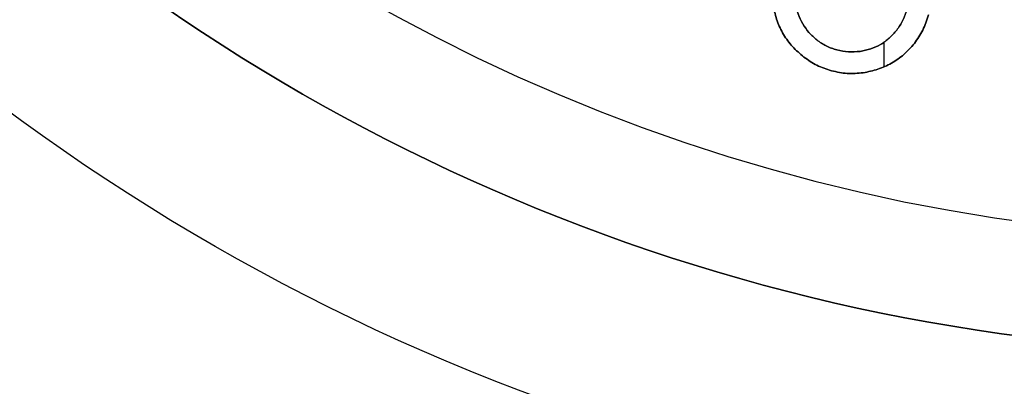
# Model space of a CAD drawing. Header units: millimetres. Extents: x 134 to 326, y 214 to 407.
# Tile 4 of 32: x 194 to 222, y 254 to 265. Entities that reach past the tile are written whole.
import ezdxf

# ---------------------------------------------------------------- set-up
doc = ezdxf.new("R2010")
doc.units = ezdxf.units.MM
doc.layers.add('Default', color=7, linetype='Continuous')

# ---------------------------------------------------------------- blocks, each defined once
blk = doc.blocks.new('Københavner vase Ø18 v15')
at = {"layer": 'Default', "color": 7, "true_color": 0xf6f6f3}
blk.add_line((-11.107, -2, 47.397), (-11.107, -2, 46.696), dxfattribs=at)
at = {"layer": 'Default', "color": 7, "true_color": 0xf6f6f3, "extrusion": (0, 1, 0)}
for centre, radius in [((0, 0, 237.5), 95.232), ((0, 0, -5), 55.532)]:
    blk.add_circle(centre, radius, dxfattribs=at)
at = {"layer": 'Default', "color": 7, "true_color": 0xf6f6f3, "extrusion": (0, -1, 0)}
for centre in [(0, 0), (0, 0, 2.5)]:
    blk.add_circle(centre, 55.532, dxfattribs=at)
for centre, radius, start, end in [((0, 0, -245), 96.153, 0, 180), ((0, 0, -245), 90, 90, 270), ((0, 0, -236.219), 80.075, 90, 180), ((0, 0, 5), 60.532, 270, 180)]:
    blk.add_arc(centre, radius, start, end, dxfattribs=at)
at = {"layer": 'Default', "color": 7, "true_color": 0xf6f6f3, "extrusion": (0, 1, 0)}
for centre, radius in [((0, 0, 230), 94.311), ((0, 0, 10), 52.298)]:
    blk.add_arc(centre, radius, 0, 180, dxfattribs=at)
at = {"layer": 'Default', "color": 7, "true_color": 0xf6f6f3}
for points, knots in [([(-14.25, 0, 45.671), (-14.222, 0, 45.814), (-14.164, 0, 46.097), (-14.031, 0, 46.354), (-13.965, 0, 46.481)], [0, 0, 0, 0, 0.04331656, 0.0862709, 0.0862709, 0.0862709, 0.0862709]), ([(-13.965, 0, 46.481), (-13.884, 0, 46.599), (-13.719, 0, 46.838), (-13.497, 0, 47.024), (-13.383, 0, 47.12)], [0, 0, 0, 0, 0.0425092, 0.08669882, 0.08669882, 0.08669882, 0.08669882]), ([(-13.417, 0, 46.176), (-13.465, 0, 46.083), (-13.563, 0, 45.896), (-13.606, 0, 45.689), (-13.627, 0, 45.586)], [0, 0, 0, 0, 0.03149311, 0.06290311, 0.06290311, 0.06290311, 0.06290311]), ([(-13.02, 0, 46.632), (-13.098, 0, 46.564), (-13.251, 0, 46.43), (-13.362, 0, 46.26), (-13.417, 0, 46.176)], [0, 0, 0, 0, 0.03086189, 0.06065168, 0.06065168, 0.06065168, 0.06065168]), ([(-13.383, 0, 47.12), (-13.264, 0, 47.205), (-13.024, 0, 47.376), (-12.744, 0, 47.465), (-12.602, 0, 47.51)], [0, 0, 0, 0, 0.04361178, 0.08778663, 0.08778663, 0.08778663, 0.08778663]), ([(-12.445, 0, 46.918), (-12.55, 0, 46.885), (-12.757, 0, 46.82), (-12.933, 0, 46.694), (-13.02, 0, 46.632)], [0, 0, 0, 0, 0.0328202, 0.06457279, 0.06457279, 0.06457279, 0.06457279]), ([(-12.602, 0, 47.51), (-12.452, 0, 47.543), (-12.154, 0, 47.607), (-11.85, 0, 47.58), (-11.699, 0, 47.566)], [0, 0, 0, 0, 0.04577989, 0.09093042, 0.09093042, 0.09093042, 0.09093042]), ([(-11.788, 0, 46.958), (-11.898, 0, 46.968), (-12.119, 0, 46.988), (-12.336, 0, 46.941), (-12.445, 0, 46.918)], [0, 0, 0, 0, 0.03290678, 0.06612828, 0.06612828, 0.06612828, 0.06612828]), ([(-11.203, 0, 46.763), (-11.296, 0, 46.808), (-11.483, 0, 46.897), (-11.686, 0, 46.938), (-11.788, 0, 46.958)], [0, 0, 0, 0, 0.03073261, 0.0619482, 0.0619482, 0.0619482, 0.0619482]), ([(-11.699, 0, 47.566), (-11.558, 0, 47.538), (-11.277, 0, 47.483), (-11.021, 0, 47.358), (-10.893, 0, 47.296)], [0, 0, 0, 0, 0.04312246, 0.08531508, 0.08531508, 0.08531508, 0.08531508]), ([(-10.743, 0, 46.351), (-10.812, 0, 46.43), (-10.948, 0, 46.587), (-11.118, 0, 46.705), (-11.203, 0, 46.763)], [0, 0, 0, 0, 0.03121529, 0.06194802, 0.06194802, 0.06194802, 0.06194802]), ([(-10.893, 0, 47.296), (-10.773, 0, 47.218), (-10.53, 0, 47.061), (-10.339, 0, 46.843), (-10.244, 0, 46.734)], [0, 0, 0, 0, 0.0429545, 0.08627086, 0.08627086, 0.08627086, 0.08627086]), ([(-10.453, 0, 45.761), (-10.487, 0, 45.867), (-10.554, 0, 46.079), (-10.68, 0, 46.261), (-10.743, 0, 46.351)], [0, 0, 0, 0, 0.03322135, 0.06612822, 0.06612822, 0.06612822, 0.06612822]), ([(-10.244, 0, 46.734), (-10.157, 0, 46.61), (-9.983, 0, 46.359), (-9.891, 0, 46.069), (-9.845, 0, 45.922)], [0, 0, 0, 0, 0.04515028, 0.09093031, 0.09093031, 0.09093031, 0.09093031]), ([(-14.25, -1, 45.671), (-14.222, -1, 45.814), (-14.164, -1, 46.097), (-14.031, -1, 46.354), (-13.965, -1, 46.481)], [0, 0, 0, 0, 0.04331656, 0.0862709, 0.0862709, 0.0862709, 0.0862709]), ([(-13.965, -1, 46.481), (-13.884, -1, 46.599), (-13.719, -1, 46.838), (-13.497, -1, 47.024), (-13.383, -1, 47.12)], [0, 0, 0, 0, 0.0425092, 0.08669882, 0.08669882, 0.08669882, 0.08669882]), ([(-13.417, -1, 46.176), (-13.465, -1, 46.083), (-13.563, -1, 45.896), (-13.606, -1, 45.689), (-13.627, -1, 45.586)], [0, 0, 0, 0, 0.03149311, 0.06290311, 0.06290311, 0.06290311, 0.06290311]), ([(-13.02, -1, 46.632), (-13.098, -1, 46.564), (-13.251, -1, 46.43), (-13.362, -1, 46.26), (-13.417, -1, 46.176)], [0, 0, 0, 0, 0.03086189, 0.06065168, 0.06065168, 0.06065168, 0.06065168]), ([(-13.383, -1, 47.12), (-13.264, -1, 47.205), (-13.024, -1, 47.376), (-12.744, -1, 47.465), (-12.602, -1, 47.51)], [0, 0, 0, 0, 0.04361178, 0.08778663, 0.08778663, 0.08778663, 0.08778663]), ([(-12.445, -1, 46.918), (-12.55, -1, 46.885), (-12.757, -1, 46.82), (-12.933, -1, 46.694), (-13.02, -1, 46.632)], [0, 0, 0, 0, 0.0328202, 0.06457279, 0.06457279, 0.06457279, 0.06457279]), ([(-12.602, -1, 47.51), (-12.452, -1, 47.543), (-12.154, -1, 47.607), (-11.85, -1, 47.58), (-11.699, -1, 47.566)], [0, 0, 0, 0, 0.04577989, 0.09093042, 0.09093042, 0.09093042, 0.09093042]), ([(-11.788, -1, 46.958), (-11.898, -1, 46.968), (-12.119, -1, 46.988), (-12.336, -1, 46.941), (-12.445, -1, 46.918)], [0, 0, 0, 0, 0.03290678, 0.06612828, 0.06612828, 0.06612828, 0.06612828]), ([(-11.203, -1, 46.763), (-11.296, -1, 46.808), (-11.483, -1, 46.897), (-11.686, -1, 46.938), (-11.788, -1, 46.958)], [0, 0, 0, 0, 0.03073261, 0.0619482, 0.0619482, 0.0619482, 0.0619482]), ([(-11.699, -1, 47.566), (-11.558, -1, 47.538), (-11.277, -1, 47.483), (-11.021, -1, 47.358), (-10.893, -1, 47.296)], [0, 0, 0, 0, 0.04312246, 0.08531508, 0.08531508, 0.08531508, 0.08531508]), ([(-10.743, -1, 46.351), (-10.812, -1, 46.43), (-10.948, -1, 46.587), (-11.118, -1, 46.705), (-11.203, -1, 46.763)], [0, 0, 0, 0, 0.03121529, 0.06194802, 0.06194802, 0.06194802, 0.06194802]), ([(-10.893, -1, 47.296), (-10.773, -1, 47.218), (-10.53, -1, 47.061), (-10.339, -1, 46.843), (-10.244, -1, 46.734)], [0, 0, 0, 0, 0.0429545, 0.08627086, 0.08627086, 0.08627086, 0.08627086]), ([(-10.453, -1, 45.761), (-10.487, -1, 45.867), (-10.554, -1, 46.079), (-10.68, -1, 46.261), (-10.743, -1, 46.351)], [0, 0, 0, 0, 0.03322135, 0.06612822, 0.06612822, 0.06612822, 0.06612822]), ([(-10.244, -1, 46.734), (-10.157, -1, 46.61), (-9.983, -1, 46.359), (-9.891, -1, 46.069), (-9.845, -1, 45.922)], [0, 0, 0, 0, 0.04515028, 0.09093031, 0.09093031, 0.09093031, 0.09093031]), ([(-13.965, -2, 46.481), (-14.031, -2, 46.354), (-14.164, -2, 46.097), (-14.222, -2, 45.814), (-14.25, -2, 45.671)], [-0.0862709, -0.0862709, -0.0862709, -0.0862709, -0.04331656, 0, 0, 0, 0]), ([(-13.383, -2, 47.12), (-13.497, -2, 47.024), (-13.719, -2, 46.838), (-13.884, -2, 46.599), (-13.965, -2, 46.481)], [-0.08669882, -0.08669882, -0.08669882, -0.08669882, -0.0425092, 0, 0, 0, 0]), ([(-13.627, -2, 45.586), (-13.606, -2, 45.689), (-13.563, -2, 45.896), (-13.465, -2, 46.083), (-13.417, -2, 46.176)], [-0.06290311, -0.06290311, -0.06290311, -0.06290311, -0.03149311, 0, 0, 0, 0]), ([(-13.417, -2, 46.176), (-13.362, -2, 46.26), (-13.251, -2, 46.43), (-13.098, -2, 46.564), (-13.02, -2, 46.632)], [-0.06065168, -0.06065168, -0.06065168, -0.06065168, -0.03086189, 0, 0, 0, 0]), ([(-12.602, -2, 47.51), (-12.744, -2, 47.465), (-13.024, -2, 47.376), (-13.264, -2, 47.205), (-13.383, -2, 47.12)], [-0.08778663, -0.08778663, -0.08778663, -0.08778663, -0.04361178, 0, 0, 0, 0]), ([(-13.02, -2, 46.632), (-12.933, -2, 46.694), (-12.757, -2, 46.82), (-12.55, -2, 46.885), (-12.445, -2, 46.918)], [-0.06457279, -0.06457279, -0.06457279, -0.06457279, -0.0328202, 0, 0, 0, 0]), ([(-11.699, -2, 47.566), (-11.85, -2, 47.58), (-12.154, -2, 47.607), (-12.452, -2, 47.543), (-12.602, -2, 47.51)], [-0.09093042, -0.09093042, -0.09093042, -0.09093042, -0.04577989, 0, 0, 0, 0]), ([(-12.445, -2, 46.918), (-12.336, -2, 46.941), (-12.119, -2, 46.988), (-11.898, -2, 46.968), (-11.788, -2, 46.958)], [-0.06612828, -0.06612828, -0.06612828, -0.06612828, -0.03290678, 0, 0, 0, 0]), ([(-11.788, -2, 46.958), (-11.686, -2, 46.938), (-11.483, -2, 46.897), (-11.296, -2, 46.808), (-11.203, -2, 46.763)], [-0.0619482, -0.0619482, -0.0619482, -0.0619482, -0.03073261, 0, 0, 0, 0]), ([(-10.893, -2, 47.296), (-11.021, -2, 47.358), (-11.277, -2, 47.483), (-11.558, -2, 47.538), (-11.699, -2, 47.566)], [-0.08531508, -0.08531508, -0.08531508, -0.08531508, -0.04312246, 0, 0, 0, 0]), ([(-11.203, -2, 46.763), (-11.118, -2, 46.705), (-10.948, -2, 46.587), (-10.812, -2, 46.43), (-10.743, -2, 46.351)], [-0.06194802, -0.06194802, -0.06194802, -0.06194802, -0.03121529, 0, 0, 0, 0]), ([(-10.244, -2, 46.734), (-10.339, -2, 46.843), (-10.53, -2, 47.061), (-10.773, -2, 47.218), (-10.893, -2, 47.296)], [-0.08627086, -0.08627086, -0.08627086, -0.08627086, -0.0429545, 0, 0, 0, 0]), ([(-10.743, -2, 46.351), (-10.68, -2, 46.261), (-10.554, -2, 46.079), (-10.487, -2, 45.867), (-10.453, -2, 45.761)], [-0.06612822, -0.06612822, -0.06612822, -0.06612822, -0.03322135, 0, 0, 0, 0]), ([(-9.845, -2, 45.922), (-9.891, -2, 46.069), (-9.983, -2, 46.359), (-10.157, -2, 46.61), (-10.244, -2, 46.734)], [-0.09093031, -0.09093031, -0.09093031, -0.09093031, -0.04515028, 0, 0, 0, 0])]:
    blk.add_open_spline(points, degree=3, knots=knots, dxfattribs=at)
for points in [[(-14.145, 0, 46.091), (-14.145, -2, 46.091)], [(-13.965, -2, 46.481), (-13.965, 0, 46.481)], [(-13.708, 0, 46.821), (-13.708, -2, 46.821)], [(-13.417, -2, 46.176), (-13.417, 0, 46.176)], [(-13.383, -2, 47.12), (-13.383, 0, 47.12)], [(-13.243, 0, 46.418), (-13.243, -2, 46.418)], [(-13.02, -2, 46.632), (-13.02, 0, 46.632)], [(-13.016, 0, 47.355), (-13.016, -2, 47.355)], [(-12.753, 0, 46.803), (-12.753, -2, 46.803)], [(-12.602, -2, 47.51), (-12.602, 0, 47.51)], [(-12.445, -2, 46.918), (-12.445, 0, 46.918)], [(-12.151, 0, 47.584), (-12.151, -2, 47.584)], [(-12.117, 0, 46.971), (-12.117, -2, 46.971)], [(-11.788, -2, 46.958), (-11.788, 0, 46.958)], [(-11.699, -2, 47.566), (-11.699, 0, 47.566)], [(-11.485, 0, 46.885), (-11.485, -2, 46.885)], [(-11.28, 0, 47.465), (-11.28, -2, 47.465)], [(-11.203, -2, 46.763), (-11.203, 0, 46.763)], [(-10.958, 0, 46.578), (-10.958, -2, 46.578)], [(-10.893, -2, 47.296), (-10.893, 0, 47.296)], [(-10.743, -2, 46.351), (-10.743, 0, 46.351)], [(-10.569, 0, 46.072), (-10.569, -2, 46.072)], [(-10.544, 0, 47.047), (-10.544, -2, 47.047)], [(-10.244, -2, 46.734), (-10.244, 0, 46.734)], [(-10.005, 0, 46.351), (-10.005, -2, 46.351)]]:
    blk.add_open_spline(points, degree=1, dxfattribs=at)

msp = doc.modelspace()

# ---------------------------------------------------------------- block references
at = {"layer": 'Default', "extrusion": (0, -1, -8.75421e-16)}
msp.add_blockref('Københavner vase Ø18 v15', (229.734, -120, -310.65), dxfattribs=at)

doc.saveas('drawing.dxf')
